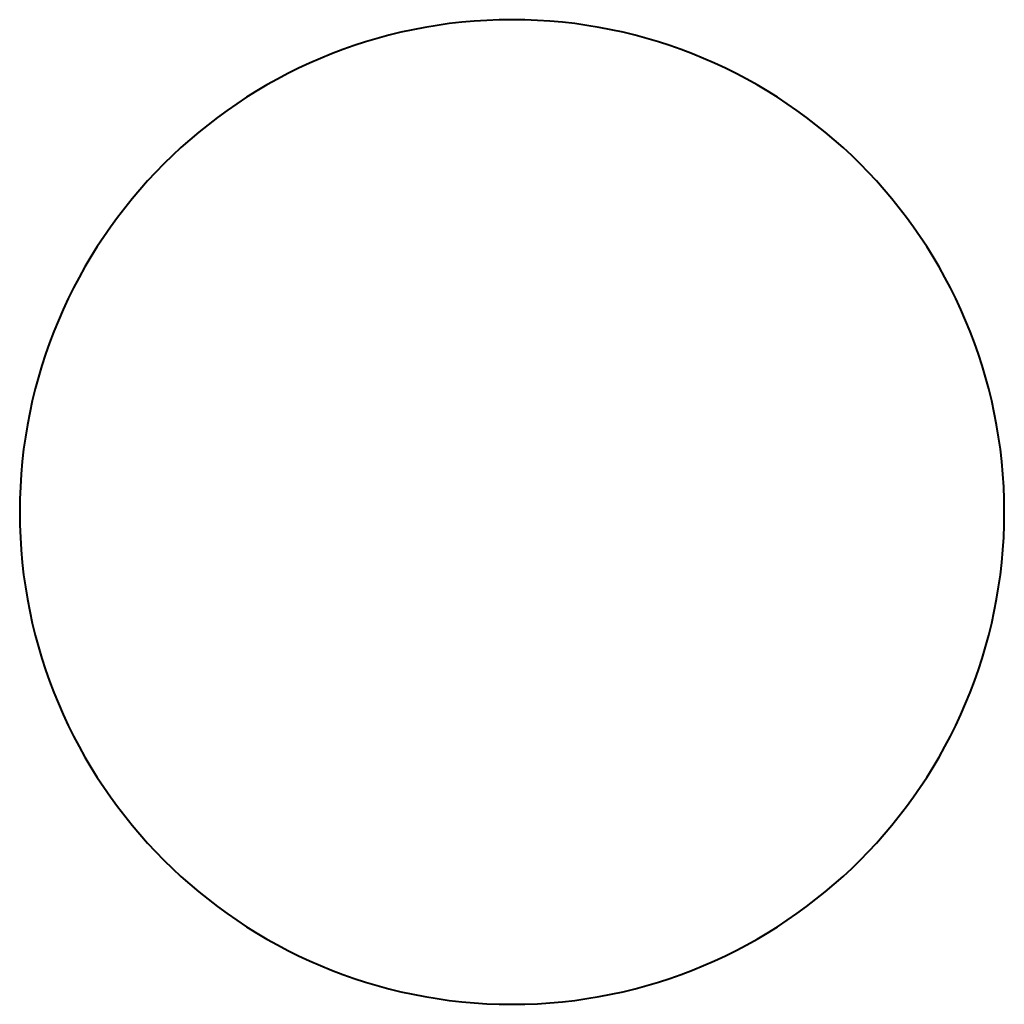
# Model space of a CAD drawing. Header units: millimetres. Extents: x -1352 to 2139, y -120 to 1010.
# Tile 56 of 77: x 256.43 to 259.63, y 717.77 to 720.97. Entities that reach past the tile are written whole.
import ezdxf

# ---------------------------------------------------------------- set-up
doc = ezdxf.new("R2010")
doc.units = ezdxf.units.MM
doc.layers.add('G-IMPT', color=8, linetype='Continuous', lineweight=40)

# ---------------------------------------------------------------- blocks, each defined once
blk = doc.blocks.new('NEXA 700 CALQUES_dwg-751640-Avant')
at = {"layer": 'G-IMPT'}
for start, end in [(90, 270), (90, 270), (90, 270), (0, 180), (270, 90), (270, 90), (0, 90), (180, 0), (270, 0)]:
    blk.add_arc((258.0304, 719.3723), 1.6, start, end, dxfattribs=at)

msp = doc.modelspace()

# ---------------------------------------------------------------- block references
at = {"layer": 'G-IMPT'}
msp.add_blockref('NEXA 700 CALQUES_dwg-751640-Avant', (0, 0), dxfattribs=at)

doc.saveas('drawing.dxf')
